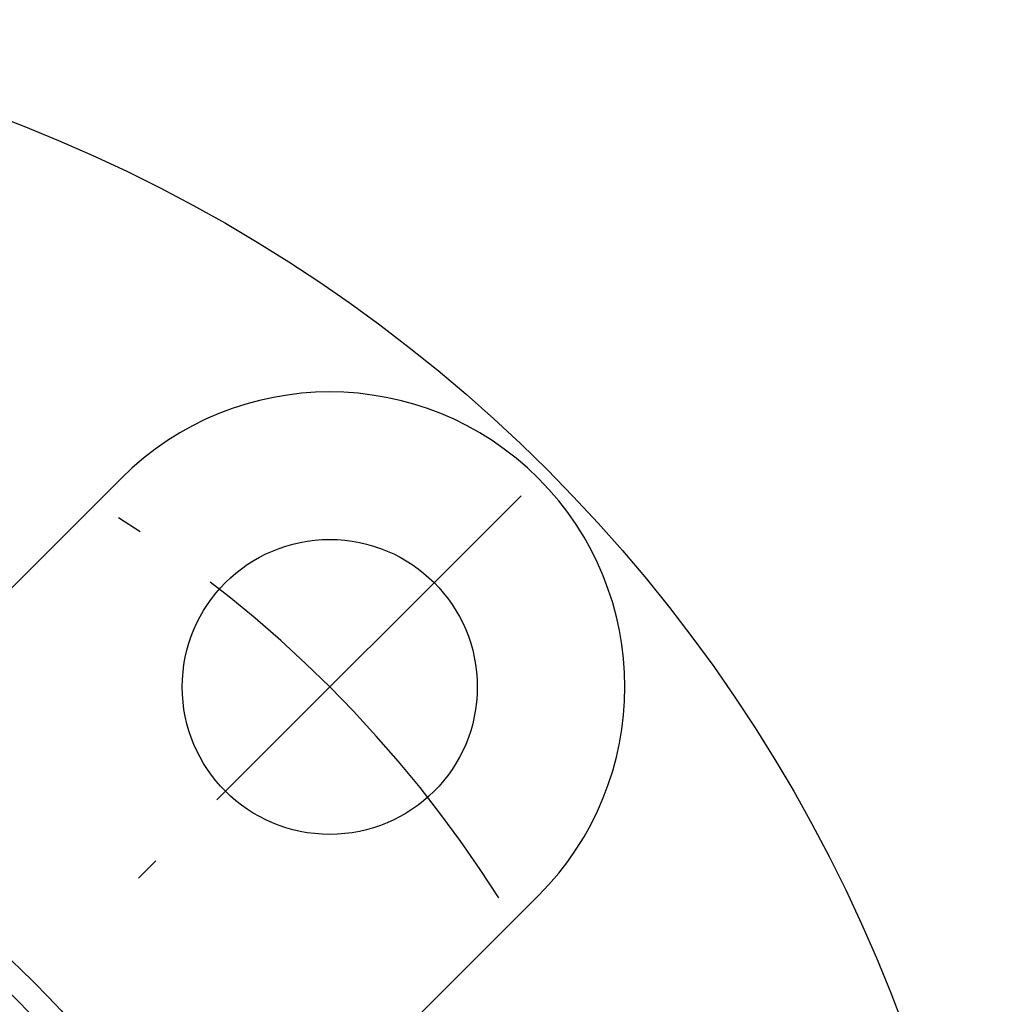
# Model space of a CAD drawing. Extents: x -68 to 138, y -68 to 138.
# Tile 7 of 9: x 23 to 62, y 22 to 62. Entities that reach past the tile are written whole.
import ezdxf

# ---------------------------------------------------------------- set-up
doc = ezdxf.new("R2010")
doc.units = 0
doc.header["$LTSCALE"] = 14
doc.linetypes.add('CENTER', pattern=[2, 1.25, -0.25, 0.25, -0.25])
doc.layers.get('0').update_dxf_attribs({"linetype": 'CONTINUOUS'})
doc.layers.add('CENTER', color=1, linetype='CENTER')

msp = doc.modelspace()

# ---------------------------------------------------------------- linework, layer by layer
for p, q in [((26.87, 43.841), (17.01, 33.98)), ((43.841, 26.87), (33.98, 17.01))]:
    msp.add_line(p, q)
for centre, radius in [((0, 0), 62.5), ((35.355, 35.355), 6), ((0, 0), 33), ((0, 0), 32), ((-0.321, 0), 29.51)]:
    msp.add_circle(centre, radius)
msp.add_arc((35.355, 35.355), 12, 315, 135)
at = {"layer": 'CENTER'}
msp.add_line((43.134, 43.134), (27.577, 27.577), dxfattribs=at)
msp.add_arc((0, 0), 50, 32.3694, 57.6306, dxfattribs=at)

doc.saveas('drawing.dxf')
